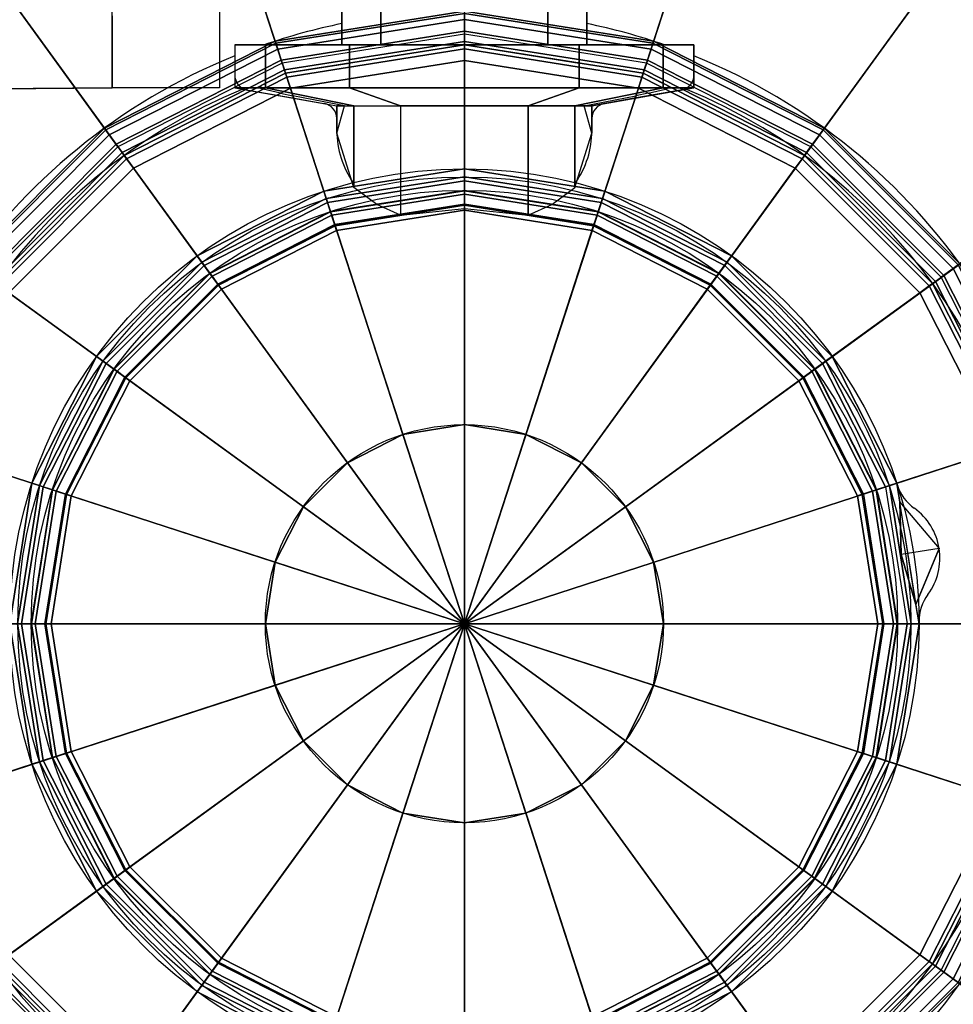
# Model space of a CAD drawing. Header units: millimetres. Extents: x -59761 to 112741, y -57975 to 46221.
# Tile 156 of 256: x 5537 to 5598, y 4657 to 4722. Entities that reach past the tile are written whole.
import ezdxf

# ---------------------------------------------------------------- set-up
doc = ezdxf.new("R2010")
doc.units = ezdxf.units.MM
for name, color, linetype in [('Equip2D', 250, 'Continuous'), ('Equip3D', 7, 'Continuous'), ('EquipAnnot', 5, 'Continuous')]:
    doc.layers.add(name, color=color, linetype=linetype)
doc.styles.add('GOST прямой', font='isocpeur.ttf', dxfattribs={"height": 2.5})

# ---------------------------------------------------------------- blocks, each defined once
blk = doc.blocks.new('Bestmax XL')
at = {"layer": 'Equip2D'}
for p, q in [((34.639, -15.656), (35, -57)), ((35, -64), (35, -57)), ((35, -57), (44.5, -57)), ((40.5, -64), (35, -64)), ((37.8, -65), (35.839, -65)), ((37.8, -65), (37.8, -95)), ((34.854, -65.826), (33.97, -70.844)), ((35, -66.544), (35, -93.456)), ((32.985, -71.67), (32.19, -71.67)), ((33.824, -71.67), (33.824, -88.33)), ((37.8, -72), (43.5, -72)), ((37.8, -88), (43.5, -88)), ((32.985, -88.33), (32.19, -88.33)), ((34.854, -94.174), (33.97, -89.156)), ((37.8, -95), (35.839, -95))]:
    blk.add_line(p, q, dxfattribs=at)
for radius in [72.5, 29.7, 29.173, 28.3, 13]:
    blk.add_circle((0, -80), radius, dxfattribs=at)
for centre, radius, start, end in [((0, -80), 40, 22.02431, 157.97569), ((0, -80), 37.8, 22.44378, 157.55622), ((35.839, -66), 1, 90, 170), ((0, -80), 40, 11.53696, 19.09105), ((32.985, -70.67), 1, 270, 350), ((32.19, -77.598), 5.928, 90, 124.91018), ((32.19, -82.402), 5.928, 235.08982, 270), ((0, -80), 40, 340.90895, 348.46304), ((32.985, -89.33), 1, 10, 90), ((0, -80), 37.8, 202.44378, 337.55622), ((35.839, -94), 1, 190, 270), ((0, -80), 40, 202.02431, 337.97569), ((9.975, -111.141), 3, 107.7614, 144.36137), ((0.136, -112.7), 3, 53.63863, 90.2386), ((4.286, -107.063), 4, 233.63863, 324.36137)]:
    blk.add_arc(centre, radius, start, end, dxfattribs=at)
blk.add_point((0, -80), dxfattribs=at)
at = {"layer": 'Equip3D', "color": 154, "invisible_edges": 10}
for points in [[(44.953, -5.044, 772.903), (44.5, -57, 772), (35, -57, 772), (34.639, -15.656, 772.725)], [(44.953, -5.044, 727.097), (44.5, -57, 728), (35, -57, 728), (34.639, -15.656, 727.275)]]:
    blk.add_3dface(points, dxfattribs=at)
at = {"layer": 'Equip3D', "color": 154}
for points in [[(34.639, -15.656, 727.275), (35, -57, 728), (35, -57, 772), (34.639, -15.656, 772.725)], [(39.7, -57, 772), (35, -57, 772), (35, -57, 728), (39.7, -57, 728)]]:
    blk.add_3dface(points, dxfattribs=at)
at = {"layer": 'Equip3D', "color": 5}
for points in [[(-9.178, -51.754, 766.5), (-9.02, -52.239, 795.724), (0, -50.81, 795.724), (0, -50.3, 766.5)], [(-8.343, -54.321, 766.5), (-9.178, -51.754, 766.5), (0, -50.3, 766.5), (0, -53, 766.5)], [(0, -50.3, 766.5), (0, -50.81, 795.724), (9.02, -52.239, 795.724), (9.178, -51.754, 766.5)], [(0, -53, 766.5), (0, -50.3, 766.5), (9.178, -51.754, 766.5), (8.343, -54.321, 766.5)], [(-9.02, -52.239, 795.724), (-8.94, -52.487, 796.38), (0, -51.071, 796.38), (0, -50.81, 795.724)], [(-8.94, -52.487, 796.38), (-8.745, -53.085, 796.7), (0, -51.7, 796.7), (0, -51.071, 796.38)], [(0, -50.81, 795.724), (0, -51.071, 796.38), (8.94, -52.487, 796.38), (9.02, -52.239, 795.724)], [(0, -51.071, 796.38), (0, -51.7, 796.7), (8.745, -53.085, 796.7), (8.94, -52.487, 796.38)], [(-17.457, -55.972, 766.5), (-17.157, -56.385, 795.724), (-9.02, -52.239, 795.724), (-9.178, -51.754, 766.5)], [(-15.87, -58.157, 766.5), (-17.457, -55.972, 766.5), (-9.178, -51.754, 766.5), (-8.343, -54.321, 766.5)], [(-8.745, -53.085, 796.7), (-8.745, -53.085, 797.492), (0, -51.7, 797.492), (0, -51.7, 796.7)], [(-8.745, -53.085, 797.492), (-8.666, -53.329, 798.161), (0, -51.957, 798.161), (0, -51.7, 797.492)], [(-8.666, -53.329, 798.161), (-8.468, -53.937, 798.486), (0, -52.595, 798.486), (0, -51.957, 798.161)], [(0, -51.7, 796.7), (0, -51.7, 797.492), (8.745, -53.085, 797.492), (8.745, -53.085, 796.7)], [(0, -51.7, 797.492), (0, -51.957, 798.161), (8.666, -53.329, 798.161), (8.745, -53.085, 797.492)], [(0, -51.957, 798.161), (0, -52.595, 798.486), (8.468, -53.937, 798.486), (8.666, -53.329, 798.161)], [(8.343, -54.321, 766.5), (9.178, -51.754, 766.5), (17.457, -55.972, 766.5), (15.87, -58.157, 766.5)], [(9.178, -51.754, 766.5), (9.02, -52.239, 795.724), (17.157, -56.385, 795.724), (17.457, -55.972, 766.5)], [(-17.157, -56.385, 795.724), (-17.004, -56.596, 796.38), (-8.94, -52.487, 796.38), (-9.02, -52.239, 795.724)], [(-17.004, -56.596, 796.38), (-16.634, -57.105, 796.7), (-8.745, -53.085, 796.7), (-8.94, -52.487, 796.38)], [(-8.468, -53.937, 798.486), (-4.017, -67.636, 800), (0, -67, 800), (0, -52.595, 798.486)], [(0, -52.595, 798.486), (0, -67, 800), (4.017, -67.636, 800), (8.468, -53.937, 798.486)], [(8.94, -52.487, 796.38), (8.745, -53.085, 796.7), (16.634, -57.105, 796.7), (17.004, -56.596, 796.38)], [(9.02, -52.239, 795.724), (8.94, -52.487, 796.38), (17.004, -56.596, 796.38), (17.157, -56.385, 795.724)], [(-16.634, -57.105, 796.7), (-16.634, -57.105, 797.492), (-8.745, -53.085, 797.492), (-8.745, -53.085, 796.7)], [(-16.634, -57.105, 797.492), (-16.483, -57.313, 798.161), (-8.666, -53.329, 798.161), (-8.745, -53.085, 797.492)], [(-16.483, -57.313, 798.161), (-16.108, -57.829, 798.486), (-8.468, -53.937, 798.486), (-8.666, -53.329, 798.161)], [(8.666, -53.329, 798.161), (8.468, -53.937, 798.486), (16.108, -57.829, 798.486), (16.483, -57.313, 798.161)], [(8.745, -53.085, 797.492), (8.666, -53.329, 798.161), (16.483, -57.313, 798.161), (16.634, -57.105, 797.492)], [(8.745, -53.085, 796.7), (8.745, -53.085, 797.492), (16.634, -57.105, 797.492), (16.634, -57.105, 796.7)], [(-16.108, -57.829, 798.486), (-7.641, -69.483, 800), (-4.017, -67.636, 800), (-8.468, -53.937, 798.486)], [(8.468, -53.937, 798.486), (4.017, -67.636, 800), (7.641, -69.483, 800), (16.108, -57.829, 798.486)], [(-21.843, -64.13, 766.5), (-24.028, -62.543, 766.5), (-17.457, -55.972, 766.5), (-15.87, -58.157, 766.5)], [(-24.028, -62.543, 766.5), (-23.615, -62.843, 795.724), (-17.157, -56.385, 795.724), (-17.457, -55.972, 766.5)], [(-23.615, -62.843, 795.724), (-23.404, -62.996, 796.38), (-17.004, -56.596, 796.38), (-17.157, -56.385, 795.724)], [(15.87, -58.157, 766.5), (17.457, -55.972, 766.5), (24.028, -62.543, 766.5), (21.843, -64.13, 766.5)], [(17.157, -56.385, 795.724), (17.004, -56.596, 796.38), (23.404, -62.996, 796.38), (23.615, -62.843, 795.724)], [(17.457, -55.972, 766.5), (17.157, -56.385, 795.724), (23.615, -62.843, 795.724), (24.028, -62.543, 766.5)], [(-23.404, -62.996, 796.38), (-22.895, -63.366, 796.7), (-16.634, -57.105, 796.7), (-17.004, -56.596, 796.38)], [(-22.895, -63.366, 796.7), (-22.895, -63.366, 797.492), (-16.634, -57.105, 797.492), (-16.634, -57.105, 796.7)], [(-22.895, -63.366, 797.492), (-22.687, -63.517, 798.161), (-16.483, -57.313, 798.161), (-16.634, -57.105, 797.492)], [(16.634, -57.105, 797.492), (16.483, -57.313, 798.161), (22.687, -63.517, 798.161), (22.895, -63.366, 797.492)], [(17.004, -56.596, 796.38), (16.634, -57.105, 796.7), (22.895, -63.366, 796.7), (23.404, -62.996, 796.38)], [(16.634, -57.105, 796.7), (16.634, -57.105, 797.492), (22.895, -63.366, 797.492), (22.895, -63.366, 796.7)], [(-22.687, -63.517, 798.161), (-22.171, -63.892, 798.486), (-16.108, -57.829, 798.486), (-16.483, -57.313, 798.161)], [(-22.171, -63.892, 798.486), (-10.517, -72.359, 800), (-7.641, -69.483, 800), (-16.108, -57.829, 798.486)], [(16.108, -57.829, 798.486), (7.641, -69.483, 800), (10.517, -72.359, 800), (22.171, -63.892, 798.486)], [(16.483, -57.313, 798.161), (16.108, -57.829, 798.486), (22.171, -63.892, 798.486), (22.687, -63.517, 798.161)], [(-28.246, -70.822, 766.5), (-27.761, -70.98, 795.724), (-23.615, -62.843, 795.724), (-24.028, -62.543, 766.5)], [(-25.679, -71.657, 766.5), (-28.246, -70.822, 766.5), (-24.028, -62.543, 766.5), (-21.843, -64.13, 766.5)], [(-27.761, -70.98, 795.724), (-27.513, -71.06, 796.38), (-23.404, -62.996, 796.38), (-23.615, -62.843, 795.724)], [(-27.513, -71.06, 796.38), (-26.915, -71.255, 796.7), (-22.895, -63.366, 796.7), (-23.404, -62.996, 796.38)], [(21.843, -64.13, 766.5), (24.028, -62.543, 766.5), (28.246, -70.822, 766.5), (25.679, -71.657, 766.5)], [(23.404, -62.996, 796.38), (22.895, -63.366, 796.7), (26.915, -71.255, 796.7), (27.513, -71.06, 796.38)], [(23.615, -62.843, 795.724), (23.404, -62.996, 796.38), (27.513, -71.06, 796.38), (27.761, -70.98, 795.724)], [(24.028, -62.543, 766.5), (23.615, -62.843, 795.724), (27.761, -70.98, 795.724), (28.246, -70.822, 766.5)], [(-26.915, -71.255, 796.7), (-26.915, -71.255, 797.492), (-22.895, -63.366, 797.492), (-22.895, -63.366, 796.7)], [(-26.915, -71.255, 797.492), (-26.671, -71.334, 798.161), (-22.687, -63.517, 798.161), (-22.895, -63.366, 797.492)], [(-26.671, -71.334, 798.161), (-26.063, -71.532, 798.486), (-22.171, -63.892, 798.486), (-22.687, -63.517, 798.161)], [(22.687, -63.517, 798.161), (22.171, -63.892, 798.486), (26.063, -71.532, 798.486), (26.671, -71.334, 798.161)], [(22.895, -63.366, 797.492), (22.687, -63.517, 798.161), (26.671, -71.334, 798.161), (26.915, -71.255, 797.492)], [(22.895, -63.366, 796.7), (22.895, -63.366, 797.492), (26.915, -71.255, 797.492), (26.915, -71.255, 796.7)], [(-26.063, -71.532, 798.486), (-12.364, -75.983, 800), (-10.517, -72.359, 800), (-22.171, -63.892, 798.486)], [(22.171, -63.892, 798.486), (10.517, -72.359, 800), (12.364, -75.983, 800), (26.063, -71.532, 798.486)], [(33.824, -72.786, 754.165), (35, -67.01, 757.5), (35, -65, 750), (33.824, -71.67, 750)], [(35, -67.01, 757.5), (37.8, -67.01, 757.5), (37.8, -65, 750), (35, -65, 750)], [(37.8, -67.01, 742.5), (37.8, -72, 743.11), (37.8, -72, 750), (37.8, -65, 750)], [(37.8, -72, 750), (37.8, -65, 750), (37.8, -67.01, 757.5), (37.8, -72, 756.89)], [(-4.017, -67.636, 800), (0, -80, 800), (0, -80, 800), (0, -67, 800)], [(0, -67, 800), (0, -80, 800), (0, -80, 800), (4.017, -67.636, 800)], [(33.824, -75.835, 757.214), (35, -72.5, 762.99), (35, -67.01, 757.5), (33.824, -72.786, 754.165)], [(35, -72.5, 762.99), (37.8, -72.5, 762.99), (37.8, -67.01, 757.5), (35, -67.01, 757.5)], [(37.8, -74.55, 740.56), (37.8, -72.5, 737.01), (37.8, -67.01, 742.5), (37.8, -72, 743.11)], [(37.8, -67.01, 757.5), (37.8, -72, 756.89), (37.8, -74.55, 759.44), (37.8, -72.5, 762.99)], [(-7.641, -69.483, 800), (0, -80, 800), (0, -80, 800), (-4.017, -67.636, 800)], [(4.017, -67.636, 800), (0, -80, 800), (0, -80, 800), (7.641, -69.483, 800)], [(-10.517, -72.359, 800), (0, -80, 800), (0, -80, 800), (-7.641, -69.483, 800)], [(7.641, -69.483, 800), (0, -80, 800), (0, -80, 800), (10.517, -72.359, 800)], [(25.679, -71.657, 766.5), (28.246, -70.822, 766.5), (29.7, -80, 766.5), (27, -80, 766.5)], [(26.671, -71.334, 798.161), (26.063, -71.532, 798.486), (27.405, -80, 798.486), (28.043, -80, 798.161)], [(26.915, -71.255, 797.492), (26.671, -71.334, 798.161), (28.043, -80, 798.161), (28.3, -80, 797.492)], [(27.513, -71.06, 796.38), (26.915, -71.255, 796.7), (28.3, -80, 796.7), (28.929, -80, 796.38)], [(26.915, -71.255, 796.7), (26.915, -71.255, 797.492), (28.3, -80, 797.492), (28.3, -80, 796.7)], [(27.761, -70.98, 795.724), (27.513, -71.06, 796.38), (28.929, -80, 796.38), (29.19, -80, 795.724)], [(28.246, -70.822, 766.5), (27.761, -70.98, 795.724), (29.19, -80, 795.724), (29.7, -80, 766.5)], [(-27.405, -80, 798.486), (-13, -80, 800), (-12.364, -75.983, 800), (-26.063, -71.532, 798.486)], [(26.063, -71.532, 798.486), (12.364, -75.983, 800), (13, -80, 800), (27.405, -80, 798.486)], [(32.038, -71.67, 750), (33.824, -71.67, 750), (33.824, -72.786, 754.165), (28.478, -72.786, 754.165)], [(33.824, -71.67, 750), (32.038, -71.67, 750), (33.824, -72.179, 748.1)], [(-12.364, -75.983, 800), (0, -80, 800), (0, -80, 800), (-10.517, -72.359, 800)], [(10.517, -72.359, 800), (0, -80, 800), (0, -80, 800), (12.364, -75.983, 800)], [(33.824, -80, 758.33), (35, -80, 765), (35, -72.5, 762.99), (33.824, -75.835, 757.214)], [(35, -80, 765), (37.8, -80, 765), (37.8, -72.5, 762.99), (35, -72.5, 762.99)], [(36.612, -72.5, 737.01), (37.8, -72.5, 737.01), (37.8, -80, 735)], [(37.8, -80, 735), (37.8, -80, 739.1), (37.8, -74.55, 740.56), (37.8, -72.5, 737.01)], [(37.8, -74.55, 759.44), (37.8, -72.5, 762.99), (37.8, -80, 765), (37.8, -80, 760.9)], [(27.124, -80, 758.33), (33.824, -80, 758.33), (33.824, -75.835, 757.214), (26.671, -75.835, 757.212)], [(-13, -80, 800), (0, -80, 800), (0, -80, 800), (-12.364, -75.983, 800)], [(12.364, -75.983, 800), (0, -80, 800), (0, -80, 800), (13, -80, 800)], [(-26.063, -88.468, 798.486), (-12.364, -84.017, 800), (-13, -80, 800), (-27.405, -80, 798.486)], [(-12.364, -84.017, 800), (0, -80, 800), (0, -80, 800), (-13, -80, 800)], [(-10.517, -87.641, 800), (0, -80, 800), (0, -80, 800), (-12.364, -84.017, 800)], [(-7.641, -90.517, 800), (0, -80, 800), (0, -80, 800), (-10.517, -87.641, 800)], [(-4.017, -92.364, 800), (0, -80, 800), (0, -80, 800), (-7.641, -90.517, 800)], [(0, -93, 800), (0, -80, 800), (0, -80, 800), (-4.017, -92.364, 800)], [(0, -80, 800), (4.017, -92.364, 800), (0, -93, 800)], [(10.517, -87.641, 800), (0, -80, 800), (0, -80, 800), (7.641, -90.517, 800)], [(7.641, -90.517, 800), (0, -80, 800), (0, -80, 800), (4.017, -92.364, 800)], [(13, -80, 800), (0, -80, 800), (0, -80, 800), (12.364, -84.017, 800)], [(12.364, -84.017, 800), (0, -80, 800), (0, -80, 800), (10.517, -87.641, 800)], [(27.405, -80, 798.486), (13, -80, 800), (12.364, -84.017, 800), (26.063, -88.468, 798.486)], [(27, -80, 766.5), (29.7, -80, 766.5), (28.246, -89.178, 766.5), (25.679, -88.343, 766.5)], [(28.043, -80, 798.161), (27.405, -80, 798.486), (26.063, -88.468, 798.486), (26.671, -88.666, 798.161)], [(26.671, -84.165, 757.212), (33.824, -84.165, 757.214), (33.824, -80, 758.33), (27.124, -80, 758.33)], [(28.3, -80, 797.492), (28.043, -80, 798.161), (26.671, -88.666, 798.161), (26.915, -88.745, 797.492)], [(28.929, -80, 796.38), (28.3, -80, 796.7), (26.915, -88.745, 796.7), (27.513, -88.94, 796.38)], [(28.3, -80, 796.7), (28.3, -80, 797.492), (26.915, -88.745, 797.492), (26.915, -88.745, 796.7)], [(29.19, -80, 795.724), (28.929, -80, 796.38), (27.513, -88.94, 796.38), (27.761, -89.02, 795.724)], [(29.7, -80, 766.5), (29.19, -80, 795.724), (27.761, -89.02, 795.724), (28.246, -89.178, 766.5)], [(33.824, -84.165, 757.214), (35, -87.5, 762.99), (35, -80, 765), (33.824, -80, 758.33)], [(35, -87.5, 762.99), (37.8, -87.5, 762.99), (37.8, -80, 765), (35, -80, 765)], [(36.612, -87.5, 737.01), (37.8, -87.5, 737.01), (37.8, -80, 735)], [(37.8, -85.45, 740.56), (37.8, -87.5, 737.01), (37.8, -80, 735), (37.8, -80, 739.1)], [(37.8, -80, 765), (37.8, -80, 760.9), (37.8, -85.45, 759.44), (37.8, -87.5, 762.99)], [(-22.171, -96.108, 798.486), (-10.517, -87.641, 800), (-12.364, -84.017, 800), (-26.063, -88.468, 798.486)], [(26.063, -88.468, 798.486), (12.364, -84.017, 800), (10.517, -87.641, 800), (22.171, -96.108, 798.486)], [(33.824, -87.214, 754.165), (35, -92.99, 757.5), (35, -87.5, 762.99), (33.824, -84.165, 757.214)], [(37.8, -92.99, 742.5), (37.8, -88, 743.11), (37.8, -85.45, 740.56), (37.8, -87.5, 737.01)], [(37.8, -85.45, 759.44), (37.8, -87.5, 762.99), (37.8, -92.99, 757.5), (37.8, -88, 756.89)], [(32.038, -88.33, 750), (33.824, -88.33, 750), (33.824, -87.214, 754.165), (28.478, -87.214, 754.165)], [(33.824, -88.33, 750), (35, -95, 750), (35, -92.99, 757.5), (33.824, -87.214, 754.165)], [(-16.108, -102.171, 798.486), (-7.641, -90.517, 800), (-10.517, -87.641, 800), (-22.171, -96.108, 798.486)], [(22.171, -96.108, 798.486), (10.517, -87.641, 800), (7.641, -90.517, 800), (16.108, -102.171, 798.486)], [(33.824, -88.33, 750), (32.038, -88.33, 750), (33.824, -87.821, 748.1)], [(35, -92.99, 757.5), (37.8, -92.99, 757.5), (37.8, -87.5, 762.99), (35, -87.5, 762.99)], [(37.8, -88, 750), (37.8, -95, 750), (37.8, -92.99, 742.5), (37.8, -88, 743.11)], [(37.8, -92.99, 757.5), (37.8, -88, 756.89), (37.8, -88, 750), (37.8, -95, 750)], [(-21.843, -95.87, 766.5), (-24.028, -97.457, 766.5), (-28.246, -89.178, 766.5), (-25.679, -88.343, 766.5)], [(-22.895, -96.634, 797.492), (-22.687, -96.483, 798.161), (-26.671, -88.666, 798.161), (-26.915, -88.745, 797.492)], [(-22.687, -96.483, 798.161), (-22.171, -96.108, 798.486), (-26.063, -88.468, 798.486), (-26.671, -88.666, 798.161)], [(25.679, -88.343, 766.5), (28.246, -89.178, 766.5), (24.028, -97.457, 766.5), (21.843, -95.87, 766.5)], [(26.671, -88.666, 798.161), (26.063, -88.468, 798.486), (22.171, -96.108, 798.486), (22.687, -96.483, 798.161)], [(26.915, -88.745, 797.492), (26.671, -88.666, 798.161), (22.687, -96.483, 798.161), (22.895, -96.634, 797.492)], [(-24.028, -97.457, 766.5), (-23.615, -97.157, 795.724), (-27.761, -89.02, 795.724), (-28.246, -89.178, 766.5)], [(-23.615, -97.157, 795.724), (-23.404, -97.004, 796.38), (-27.513, -88.94, 796.38), (-27.761, -89.02, 795.724)], [(-23.404, -97.004, 796.38), (-22.895, -96.634, 796.7), (-26.915, -88.745, 796.7), (-27.513, -88.94, 796.38)], [(-22.895, -96.634, 796.7), (-22.895, -96.634, 797.492), (-26.915, -88.745, 797.492), (-26.915, -88.745, 796.7)], [(26.915, -88.745, 796.7), (26.915, -88.745, 797.492), (22.895, -96.634, 797.492), (22.895, -96.634, 796.7)], [(27.513, -88.94, 796.38), (26.915, -88.745, 796.7), (22.895, -96.634, 796.7), (23.404, -97.004, 796.38)], [(27.761, -89.02, 795.724), (27.513, -88.94, 796.38), (23.404, -97.004, 796.38), (23.615, -97.157, 795.724)], [(28.246, -89.178, 766.5), (27.761, -89.02, 795.724), (23.615, -97.157, 795.724), (24.028, -97.457, 766.5)], [(-8.468, -106.063, 798.486), (-4.017, -92.364, 800), (-7.641, -90.517, 800), (-16.108, -102.171, 798.486)], [(16.108, -102.171, 798.486), (7.641, -90.517, 800), (4.017, -92.364, 800), (8.468, -106.063, 798.486)], [(0, -107.405, 798.486), (0, -93, 800), (-4.017, -92.364, 800), (-8.468, -106.063, 798.486)], [(0, -93, 800), (4.017, -92.364, 800), (8.468, -106.063, 798.486), (0, -107.405, 798.486)], [(35, -95, 750), (37.8, -95, 750), (37.8, -92.99, 757.5), (35, -92.99, 757.5)], [(-15.87, -101.843, 766.5), (-17.457, -104.028, 766.5), (-24.028, -97.457, 766.5), (-21.843, -95.87, 766.5)], [(-16.483, -102.687, 798.161), (-16.108, -102.171, 798.486), (-22.171, -96.108, 798.486), (-22.687, -96.483, 798.161)], [(21.843, -95.87, 766.5), (24.028, -97.457, 766.5), (17.457, -104.028, 766.5), (15.87, -101.843, 766.5)], [(22.687, -96.483, 798.161), (22.171, -96.108, 798.486), (16.108, -102.171, 798.486), (16.483, -102.687, 798.161)], [(-17.157, -103.615, 795.724), (-17.004, -103.404, 796.38), (-23.404, -97.004, 796.38), (-23.615, -97.157, 795.724)], [(-17.004, -103.404, 796.38), (-16.634, -102.895, 796.7), (-22.895, -96.634, 796.7), (-23.404, -97.004, 796.38)], [(-16.634, -102.895, 797.492), (-16.483, -102.687, 798.161), (-22.687, -96.483, 798.161), (-22.895, -96.634, 797.492)], [(-16.634, -102.895, 796.7), (-16.634, -102.895, 797.492), (-22.895, -96.634, 797.492), (-22.895, -96.634, 796.7)], [(22.895, -96.634, 797.492), (22.687, -96.483, 798.161), (16.483, -102.687, 798.161), (16.634, -102.895, 797.492)], [(23.404, -97.004, 796.38), (22.895, -96.634, 796.7), (16.634, -102.895, 796.7), (17.004, -103.404, 796.38)], [(22.895, -96.634, 796.7), (22.895, -96.634, 797.492), (16.634, -102.895, 797.492), (16.634, -102.895, 796.7)], [(23.615, -97.157, 795.724), (23.404, -97.004, 796.38), (17.004, -103.404, 796.38), (17.157, -103.615, 795.724)], [(-17.457, -104.028, 766.5), (-17.157, -103.615, 795.724), (-23.615, -97.157, 795.724), (-24.028, -97.457, 766.5)], [(24.028, -97.457, 766.5), (23.615, -97.157, 795.724), (17.157, -103.615, 795.724), (17.457, -104.028, 766.5)], [(-8.343, -105.679, 766.5), (-9.178, -108.246, 766.5), (-17.457, -104.028, 766.5), (-15.87, -101.843, 766.5)], [(-8.666, -106.671, 798.161), (-8.468, -106.063, 798.486), (-16.108, -102.171, 798.486), (-16.483, -102.687, 798.161)], [(15.87, -101.843, 766.5), (17.457, -104.028, 766.5), (9.178, -108.246, 766.5), (8.343, -105.679, 766.5)], [(16.483, -102.687, 798.161), (16.108, -102.171, 798.486), (8.468, -106.063, 798.486), (8.666, -106.671, 798.161)], [(-8.745, -106.915, 797.492), (-8.666, -106.671, 798.161), (-16.483, -102.687, 798.161), (-16.634, -102.895, 797.492)], [(16.634, -102.895, 797.492), (16.483, -102.687, 798.161), (8.666, -106.671, 798.161), (8.745, -106.915, 797.492)], [(-9.02, -107.761, 795.724), (-8.94, -107.513, 796.38), (-17.004, -103.404, 796.38), (-17.157, -103.615, 795.724)], [(-8.94, -107.513, 796.38), (-8.745, -106.915, 796.7), (-16.634, -102.895, 796.7), (-17.004, -103.404, 796.38)], [(-8.745, -106.915, 796.7), (-8.745, -106.915, 797.492), (-16.634, -102.895, 797.492), (-16.634, -102.895, 796.7)], [(16.634, -102.895, 796.7), (16.634, -102.895, 797.492), (8.745, -106.915, 797.492), (8.745, -106.915, 796.7)], [(17.004, -103.404, 796.38), (16.634, -102.895, 796.7), (8.745, -106.915, 796.7), (8.94, -107.513, 796.38)], [(17.157, -103.615, 795.724), (17.004, -103.404, 796.38), (8.94, -107.513, 796.38), (9.02, -107.761, 795.724)], [(-9.178, -108.246, 766.5), (-9.02, -107.761, 795.724), (-17.157, -103.615, 795.724), (-17.457, -104.028, 766.5)], [(17.457, -104.028, 766.5), (17.157, -103.615, 795.724), (9.02, -107.761, 795.724), (9.178, -108.246, 766.5)], [(0, -107, 766.5), (0, -109.7, 766.5), (-9.178, -108.246, 766.5), (-8.343, -105.679, 766.5)], [(0, -108.043, 798.161), (0, -107.405, 798.486), (-8.468, -106.063, 798.486), (-8.666, -106.671, 798.161)], [(0, -109.7, 766.5), (9.178, -108.246, 766.5), (8.343, -105.679, 766.5), (0, -107, 766.5)], [(0, -107.405, 798.486), (0, -108.043, 798.161), (8.666, -106.671, 798.161), (8.468, -106.063, 798.486)], [(0, -108.3, 797.492), (0, -108.043, 798.161), (-8.666, -106.671, 798.161), (-8.745, -106.915, 797.492)], [(0, -108.043, 798.161), (0, -108.3, 797.492), (8.745, -106.915, 797.492), (8.666, -106.671, 798.161)], [(0, -108.929, 796.38), (0, -108.3, 796.7), (-8.745, -106.915, 796.7), (-8.94, -107.513, 796.38)], [(0, -108.3, 796.7), (0, -108.3, 797.492), (-8.745, -106.915, 797.492), (-8.745, -106.915, 796.7)], [(0, -108.3, 797.492), (0, -108.3, 796.7), (8.745, -106.915, 796.7), (8.745, -106.915, 797.492)], [(8.745, -106.915, 796.7), (8.94, -107.513, 796.38), (0, -108.929, 796.38), (0, -108.3, 796.7)], [(0, -109.7, 766.5), (0, -109.19, 795.724), (-9.02, -107.761, 795.724), (-9.178, -108.246, 766.5)], [(0, -109.19, 795.724), (0, -108.929, 796.38), (-8.94, -107.513, 796.38), (-9.02, -107.761, 795.724)], [(0, -108.929, 796.38), (0, -109.19, 795.724), (9.02, -107.761, 795.724), (8.94, -107.513, 796.38)], [(4.912, -111.013, 764.4), (1.249, -109.502, 766.5), (7.929, -108.444, 766.5)], [(4.519, -108.529, 792.6), (1.249, -109.502, 766.5), (4.912, -111.013, 764.4)], [(4.519, -108.529, 792.6), (7.929, -108.444, 766.5), (4.912, -111.013, 764.4)]]:
    blk.add_3dface(points, dxfattribs=at)
for points, invisible_edges in [([(35, -65, 750), (34.335, -68.77, 750), (34.483, -68.796, 746.767), (35, -66.146, 745.724)], 6), ([(35, -66.624, 743.939), (37.8, -66.624, 743.939), (37.8, -65, 750), (35, -65, 750)], 1), ([(34.931, -66.499, 745.863), (35, -66.146, 745.724), (35, -66.624, 743.939), (34.911, -66.856, 744.948)], 9), ([(34.657, -67.907, 746.418), (34.652, -67.996, 746.189), (34.911, -66.856, 744.948), (34.931, -66.499, 745.863)], 13), ([(35.144, -66.624, 743.939), (35.144, -66.737, 743.517), (35, -66.624, 743.939)], 9), ([(37.8, -66.624, 743.939), (35.144, -66.624, 743.939), (35.144, -66.737, 743.517), (37.8, -66.737, 743.517)], 7), ([(37.8, -66.737, 743.517), (35.144, -66.737, 743.517), (35.283, -67.01, 742.5), (37.8, -67.01, 742.5)], 1), ([(35.283, -67.01, 742.5), (37.8, -67.01, 742.5), (37.8, -68.319, 741.19), (35.95, -68.319, 741.19)], 4), ([(34.652, -67.996, 746.189), (34.483, -68.796, 746.767), (34.657, -67.907, 746.418)], 14), ([(34.335, -68.77, 750), (33.824, -71.67, 750), (33.824, -72.179, 748.1), (34.483, -68.796, 746.767)], 8), ([(36.612, -72.5, 737.01), (37.8, -72.5, 737.01), (37.8, -68.319, 741.19), (35.95, -68.319, 741.19)], 4), ([(28.478, -72.786, 754.165), (33.824, -72.786, 754.165), (33.824, -74.283, 755.661), (27.373, -74.283, 755.661)], 4), ([(27.373, -74.283, 755.661), (33.824, -74.283, 755.661), (33.824, -75.835, 757.214), (26.671, -75.835, 757.212)], 1), ([(27.373, -85.717, 755.661), (33.824, -85.717, 755.661), (33.824, -84.165, 757.214), (26.671, -84.165, 757.212)], 1), ([(28.478, -87.214, 754.165), (33.824, -87.214, 754.165), (33.824, -85.717, 755.661), (27.373, -85.717, 755.661)], 4), ([(34.335, -91.23, 750), (33.824, -88.33, 750), (33.824, -87.821, 748.1), (34.483, -91.204, 746.767)], 8), ([(34.335, -91.23, 750), (33.824, -88.33, 750), (33.824, -87.821, 748.1), (34.483, -91.204, 746.767)], 8), ([(36.612, -87.5, 737.01), (37.8, -87.5, 737.01), (37.8, -91.681, 741.19), (35.95, -91.681, 741.19)], 4), ([(35, -95, 750), (34.335, -91.23, 750), (34.483, -91.204, 746.767), (35, -93.854, 745.724)], 6), ([(35, -95, 750), (34.335, -91.23, 750), (34.483, -91.204, 746.767), (35, -93.854, 745.724)], 6), ([(34.652, -92.004, 746.189), (34.483, -91.204, 746.767), (34.657, -92.093, 746.418)], 14), ([(35.283, -92.99, 742.5), (37.8, -92.99, 742.5), (37.8, -91.681, 741.19), (35.95, -91.681, 741.19)], 4), ([(34.657, -92.093, 746.418), (34.652, -92.004, 746.189), (34.911, -93.144, 744.948), (34.931, -93.501, 745.863)], 13), ([(34.931, -93.501, 745.863), (35, -93.854, 745.724), (35, -93.376, 743.939), (34.911, -93.144, 744.948)], 9), ([(37.8, -93.263, 743.517), (35.144, -93.263, 743.517), (35.283, -92.99, 742.5), (37.8, -92.99, 742.5)], 5), ([(35.144, -93.376, 743.939), (35.144, -93.263, 743.517), (35, -93.376, 743.939)], 9), ([(35, -93.376, 743.939), (37.8, -93.376, 743.939), (37.8, -95, 750), (35, -95, 750)], 1), ([(37.8, -93.376, 743.939), (35.144, -93.376, 743.939), (35.144, -93.263, 743.517), (37.8, -93.263, 743.517)], 7), ([(0, -109.244, 792.6), (9.037, -107.813, 792.6), (9.02, -107.761, 795.724), (0, -109.19, 795.724)], 1), ([(4.519, -108.529, 792.6), (9.037, -107.813, 792.6), (9.178, -108.246, 766.5), (7.929, -108.444, 766.5)], 1), ([(4.519, -108.529, 792.6), (0, -109.244, 792.6), (0, -109.7, 766.5), (1.249, -109.502, 766.5)], 1)]:
    blk.add_3dface(points, dxfattribs=dict(at, invisible_edges=invisible_edges))
at = {"layer": 'EquipAnnot', "style": 'GOST прямой', "flags": 1}
for tag, p, height in [('НАИМЕНОВАНИЕ', (-139.236, -195.288), 250), ('ОПИСАНИЕ', (-139.236, -432.788), 125), ('РАЗМЕРЫ', (-139.236, -670.288), 125), ('ВЕС', (-139.236, -907.788), 125)]:
    blk.add_attdef(tag, p, '', height=height, dxfattribs=at)
at = {"layer": 'EquipAnnot', "style": 'GOST прямой'}
blk.add_attdef('НОМЕР', (-54.99, -341.87), '', height=125, dxfattribs=at)
at = {"layer": 'Equip3D', "color": 7}
mesh = blk.add_polymesh((20, 11), dxfattribs=dict(at, m_close=True))
for k, corner in enumerate([(-38.5, -80, 705), (-59.569, -80, 683.931), (-62.689, -80, 679.89), (-64.684, -80, 675.19), (-65.424, -80, 670.138), (-71, -80, 350.673), (-72.5, -80, 340), (-72.5, -80, 334.6), (-71, -80, 323.927), (-71, -80, 300), (0, -80, 300), (-36.616, -68.103, 705), (-56.653, -61.592, 683.931), (-59.621, -60.628, 679.89), (-61.518, -60.012, 675.19), (-62.222, -59.783, 670.138), (-67.525, -58.06, 350.673), (-68.952, -57.596, 340), (-68.952, -57.596, 334.6), (-67.525, -58.06, 323.927), (-67.525, -58.06, 300), (0, -80, 300), (-31.147, -57.37, 705), (-48.192, -44.986, 683.931), (-50.716, -43.152, 679.89), (-52.33, -41.98, 675.19), (-52.929, -41.545, 670.138), (-57.44, -38.267, 350.673), (-58.654, -37.386, 340), (-58.654, -37.386, 334.6), (-57.44, -38.267, 323.927), (-57.44, -38.267, 300), (0, -80, 300), (-22.63, -48.853, 705), (-35.014, -31.808, 683.931), (-36.848, -29.284, 679.89), (-38.02, -27.67, 675.19), (-38.455, -27.071, 670.138), (-41.733, -22.56, 350.673), (-42.614, -21.346, 340), (-42.614, -21.346, 334.6), (-41.733, -22.56, 323.927), (-41.733, -22.56, 300), (0, -80, 300), (-11.897, -43.384, 705), (-18.408, -23.347, 683.931), (-19.372, -20.379, 679.89), (-19.988, -18.482, 675.19), (-20.217, -17.778, 670.138), (-21.94, -12.475, 350.673), (-22.404, -11.048, 340), (-22.404, -11.048, 334.6), (-21.94, -12.475, 323.927), (-21.94, -12.475, 300), (0, -80, 300), (0, -41.5, 705), (0, -20.431, 683.931), (0, -17.311, 679.89), (0, -15.316, 675.19), (0, -14.576, 670.138), (0, -9, 350.673), (0, -7.5, 340), (0, -7.5, 334.6), (0, -9, 323.927), (0, -9, 300), (0, -80, 300), (11.897, -43.384, 705), (18.408, -23.347, 683.931), (19.372, -20.379, 679.89), (19.988, -18.482, 675.19), (20.217, -17.778, 670.138), (21.94, -12.475, 350.673), (22.404, -11.048, 340), (22.404, -11.048, 334.6), (21.94, -12.475, 323.927), (21.94, -12.475, 300), (0, -80, 300), (22.63, -48.853, 705), (35.014, -31.808, 683.931), (36.848, -29.284, 679.89), (38.02, -27.67, 675.19), (38.455, -27.071, 670.138), (41.733, -22.56, 350.673), (42.614, -21.346, 340), (42.614, -21.346, 334.6), (41.733, -22.56, 323.927), (41.733, -22.56, 300), (0, -80, 300), (31.147, -57.37, 705), (48.192, -44.986, 683.931), (50.716, -43.152, 679.89), (52.33, -41.98, 675.19), (52.929, -41.545, 670.138), (57.44, -38.267, 350.673), (58.654, -37.386, 340), (58.654, -37.386, 334.6), (57.44, -38.267, 323.927), (57.44, -38.267, 300), (0, -80, 300), (36.616, -68.103, 705), (56.653, -61.592, 683.931), (59.621, -60.628, 679.89), (61.518, -60.012, 675.19), (62.222, -59.783, 670.138), (67.525, -58.06, 350.673), (68.952, -57.596, 340), (68.952, -57.596, 334.6), (67.525, -58.06, 323.927), (67.525, -58.06, 300), (0, -80, 300), (38.5, -80, 705), (59.569, -80, 683.931), (62.689, -80, 679.89), (64.684, -80, 675.19), (65.424, -80, 670.138), (71, -80, 350.673), (72.5, -80, 340), (72.5, -80, 334.6), (71, -80, 323.927), (71, -80, 300), (0, -80, 300), (36.616, -91.897, 705), (56.653, -98.408, 683.931), (59.621, -99.372, 679.89), (61.518, -99.988, 675.19), (62.222, -100.217, 670.138), (67.525, -101.94, 350.673), (68.952, -102.404, 340), (68.952, -102.404, 334.6), (67.525, -101.94, 323.927), (67.525, -101.94, 300), (0, -80, 300), (31.147, -102.63, 705), (48.192, -115.014, 683.931), (50.716, -116.848, 679.89), (52.33, -118.02, 675.19), (52.929, -118.455, 670.138), (57.44, -121.733, 350.673), (58.654, -122.614, 340), (58.654, -122.614, 334.6), (57.44, -121.733, 323.927), (57.44, -121.733, 300), (0, -80, 300), (22.63, -111.147, 705), (35.014, -128.192, 683.931), (36.848, -130.716, 679.89), (38.02, -132.33, 675.19), (38.455, -132.929, 670.138), (41.733, -137.44, 350.673), (42.614, -138.654, 340), (42.614, -138.654, 334.6), (41.733, -137.44, 323.927), (41.733, -137.44, 300), (0, -80, 300), (11.897, -116.616, 705), (18.408, -136.653, 683.931), (19.372, -139.621, 679.89), (19.988, -141.518, 675.19), (20.217, -142.222, 670.138), (21.94, -147.525, 350.673), (22.404, -148.952, 340), (22.404, -148.952, 334.6), (21.94, -147.525, 323.927), (21.94, -147.525, 300), (0, -80, 300), (0, -118.5, 705), (0, -139.569, 683.931), (0, -142.689, 679.89), (0, -144.684, 675.19), (0, -145.424, 670.138), (0, -151, 350.673), (0, -152.5, 340), (0, -152.5, 334.6), (0, -151, 323.927), (0, -151, 300), (0, -80, 300), (-11.897, -116.616, 705), (-18.408, -136.653, 683.931), (-19.372, -139.621, 679.89), (-19.988, -141.518, 675.19), (-20.217, -142.222, 670.138), (-21.94, -147.525, 350.673), (-22.404, -148.952, 340), (-22.404, -148.952, 334.6), (-21.94, -147.525, 323.927), (-21.94, -147.525, 300), (0, -80, 300), (-22.63, -111.147, 705), (-35.014, -128.192, 683.931), (-36.848, -130.716, 679.89), (-38.02, -132.33, 675.19), (-38.455, -132.929, 670.138), (-41.733, -137.44, 350.673), (-42.614, -138.654, 340), (-42.614, -138.654, 334.6), (-41.733, -137.44, 323.927), (-41.733, -137.44, 300), (0, -80, 300), (-31.147, -102.63, 705), (-48.192, -115.014, 683.931), (-50.716, -116.848, 679.89), (-52.33, -118.02, 675.19), (-52.929, -118.455, 670.138), (-57.44, -121.733, 350.673), (-58.654, -122.614, 340), (-58.654, -122.614, 334.6), (-57.44, -121.733, 323.927), (-57.44, -121.733, 300), (0, -80, 300), (-36.616, -91.897, 705), (-56.653, -98.408, 683.931), (-59.621, -99.372, 679.89), (-61.518, -99.988, 675.19), (-62.222, -100.217, 670.138), (-67.525, -101.94, 350.673), (-68.952, -102.404, 340), (-68.952, -102.404, 334.6), (-67.525, -101.94, 323.927), (-67.525, -101.94, 300), (0, -80, 300)]):
    mesh.set_mesh_vertex(divmod(k, 11), corner)
at = {"layer": 'Equip3D', "color": 5}
mesh = blk.add_polymesh((20, 14), dxfattribs=dict(at, m_close=True))
for k, corner in enumerate([(-27, -80, 766.5), (-27, -80, 759), (-27.331, -80, 757.212), (-28.278, -80, 755.661), (-36.777, -80, 746.189), (-37.536, -80, 744.948), (-37.8, -80, 743.517), (-37.8, -80, 728.664), (-38.031, -80, 727.161), (-38.704, -80, 725.796), (-39.457, -80, 724.721), (-39.861, -80, 723.902), (-40, -80, 723), (-40, -80, 705), (-25.679, -88.343, 766.5), (-25.679, -88.343, 759), (-25.993, -88.446, 757.212), (-26.894, -88.739, 755.661), (-34.977, -91.365, 746.189), (-35.698, -91.599, 744.948), (-35.95, -91.681, 743.517), (-35.95, -91.681, 728.664), (-36.17, -91.752, 727.161), (-36.81, -91.96, 725.796), (-37.526, -92.193, 724.721), (-37.91, -92.318, 723.902), (-38.042, -92.361, 723), (-38.042, -92.361, 705), (-21.843, -95.87, 766.5), (-21.843, -95.87, 759), (-22.111, -96.064, 757.212), (-22.878, -96.622, 755.661), (-29.753, -101.617, 746.189), (-30.367, -102.063, 744.948), (-30.581, -102.218, 743.517), (-30.581, -102.218, 728.664), (-30.768, -102.354, 727.161), (-31.312, -102.75, 725.796), (-31.922, -103.193, 724.721), (-32.248, -103.43, 723.902), (-32.361, -103.511, 723), (-32.361, -103.511, 705), (-15.87, -101.843, 766.5), (-15.87, -101.843, 759), (-16.064, -102.111, 757.212), (-16.622, -102.878, 755.661), (-21.617, -109.753, 746.189), (-22.063, -110.367, 744.948), (-22.218, -110.581, 743.517), (-22.218, -110.581, 728.664), (-22.354, -110.768, 727.161), (-22.75, -111.312, 725.796), (-23.193, -111.922, 724.721), (-23.43, -112.248, 723.902), (-23.511, -112.361, 723), (-23.511, -112.361, 705), (-8.343, -105.679, 766.5), (-8.343, -105.679, 759), (-8.446, -105.993, 757.212), (-8.739, -106.894, 755.661), (-11.365, -114.977, 746.189), (-11.599, -115.698, 744.948), (-11.681, -115.95, 743.517), (-11.681, -115.95, 728.664), (-11.752, -116.17, 727.161), (-11.96, -116.81, 725.796), (-12.193, -117.526, 724.721), (-12.318, -117.91, 723.902), (-12.361, -118.042, 723), (-12.361, -118.042, 705), (0, -107, 766.5), (0, -107, 759), (0, -107.331, 757.212), (0, -108.278, 755.661), (0, -116.777, 746.189), (0, -117.536, 744.948), (0, -117.8, 743.517), (0, -117.8, 728.664), (0, -118.031, 727.161), (0, -118.704, 725.796), (0, -119.457, 724.721), (0, -119.861, 723.902), (0, -120, 723), (0, -120, 705), (8.343, -105.679, 766.5), (8.343, -105.679, 759), (8.446, -105.993, 757.212), (8.739, -106.894, 755.661), (11.365, -114.977, 746.189), (11.599, -115.698, 744.948), (11.681, -115.95, 743.517), (11.681, -115.95, 728.664), (11.752, -116.17, 727.161), (11.96, -116.81, 725.796), (12.193, -117.526, 724.721), (12.318, -117.91, 723.902), (12.361, -118.042, 723), (12.361, -118.042, 705), (15.87, -101.843, 766.5), (15.87, -101.843, 759), (16.064, -102.111, 757.212), (16.622, -102.878, 755.661), (21.617, -109.753, 746.189), (22.063, -110.367, 744.948), (22.218, -110.581, 743.517), (22.218, -110.581, 728.664), (22.354, -110.768, 727.161), (22.75, -111.312, 725.796), (23.193, -111.922, 724.721), (23.43, -112.248, 723.902), (23.511, -112.361, 723), (23.511, -112.361, 705), (21.843, -95.87, 766.5), (21.843, -95.87, 759), (22.111, -96.064, 757.212), (22.878, -96.622, 755.661), (29.753, -101.617, 746.189), (30.367, -102.063, 744.948), (30.581, -102.218, 743.517), (30.581, -102.218, 728.664), (30.768, -102.354, 727.161), (31.312, -102.75, 725.796), (31.922, -103.193, 724.721), (32.248, -103.43, 723.902), (32.361, -103.511, 723), (32.361, -103.511, 705), (25.679, -88.343, 766.5), (25.679, -88.343, 759), (25.993, -88.446, 757.212), (26.894, -88.739, 755.661), (34.977, -91.365, 746.189), (35.698, -91.599, 744.948), (35.95, -91.681, 743.517), (35.95, -91.681, 728.664), (36.17, -91.752, 727.161), (36.81, -91.96, 725.796), (37.526, -92.193, 724.721), (37.91, -92.318, 723.902), (38.042, -92.361, 723), (38.042, -92.361, 705), (27, -80, 766.5), (27, -80, 759), (27.331, -80, 757.212), (28.278, -80, 755.661), (36.777, -80, 746.189), (37.536, -80, 744.948), (37.8, -80, 743.517), (37.8, -80, 728.664), (38.031, -80, 727.161), (38.704, -80, 725.796), (39.457, -80, 724.721), (39.861, -80, 723.902), (40, -80, 723), (40, -80, 705), (25.679, -71.657, 766.5), (25.679, -71.657, 759), (25.993, -71.554, 757.212), (26.894, -71.261, 755.661), (34.977, -68.635, 746.189), (35.698, -68.401, 744.948), (35.95, -68.319, 743.517), (35.95, -68.319, 728.664), (36.17, -68.248, 727.161), (36.81, -68.04, 725.796), (37.526, -67.807, 724.721), (37.91, -67.682, 723.902), (38.042, -67.639, 723), (38.042, -67.639, 705), (21.843, -64.13, 766.5), (21.843, -64.13, 759), (22.111, -63.936, 757.212), (22.878, -63.378, 755.661), (29.753, -58.383, 746.189), (30.367, -57.937, 744.948), (30.581, -57.782, 743.517), (30.581, -57.782, 728.664), (30.768, -57.646, 727.161), (31.312, -57.25, 725.796), (31.922, -56.807, 724.721), (32.248, -56.57, 723.902), (32.361, -56.489, 723), (32.361, -56.489, 705), (15.87, -58.157, 766.5), (15.87, -58.157, 759), (16.064, -57.889, 757.212), (16.622, -57.122, 755.661), (21.617, -50.247, 746.189), (22.063, -49.633, 744.948), (22.218, -49.419, 743.517), (22.218, -49.419, 728.664), (22.354, -49.232, 727.161), (22.75, -48.688, 725.796), (23.193, -48.078, 724.721), (23.43, -47.752, 723.902), (23.511, -47.639, 723), (23.511, -47.639, 705), (8.343, -54.321, 766.5), (8.343, -54.321, 759), (8.446, -54.007, 757.212), (8.739, -53.106, 755.661), (11.365, -45.023, 746.189), (11.599, -44.302, 744.948), (11.681, -44.05, 743.517), (11.681, -44.05, 728.664), (11.752, -43.83, 727.161), (11.96, -43.19, 725.796), (12.193, -42.474, 724.721), (12.318, -42.09, 723.902), (12.361, -41.958, 723), (12.361, -41.958, 705), (0, -53, 766.5), (0, -53, 759), (0, -52.669, 757.212), (0, -51.722, 755.661), (0, -43.223, 746.189), (0, -42.464, 744.948), (0, -42.2, 743.517), (0, -42.2, 728.664), (0, -41.969, 727.161), (0, -41.296, 725.796), (0, -40.543, 724.721), (0, -40.139, 723.902), (0, -40, 723), (0, -40, 705), (-8.343, -54.321, 766.5), (-8.343, -54.321, 759), (-8.446, -54.007, 757.212), (-8.739, -53.106, 755.661), (-11.365, -45.023, 746.189), (-11.599, -44.302, 744.948), (-11.681, -44.05, 743.517), (-11.681, -44.05, 728.664), (-11.752, -43.83, 727.161), (-11.96, -43.19, 725.796), (-12.193, -42.474, 724.721), (-12.318, -42.09, 723.902), (-12.361, -41.958, 723), (-12.361, -41.958, 705), (-15.87, -58.157, 766.5), (-15.87, -58.157, 759), (-16.064, -57.889, 757.212), (-16.622, -57.122, 755.661), (-21.617, -50.247, 746.189), (-22.063, -49.633, 744.948), (-22.218, -49.419, 743.517), (-22.218, -49.419, 728.664), (-22.354, -49.232, 727.161), (-22.75, -48.688, 725.796), (-23.193, -48.078, 724.721), (-23.43, -47.752, 723.902), (-23.511, -47.639, 723), (-23.511, -47.639, 705), (-21.843, -64.13, 766.5), (-21.843, -64.13, 759), (-22.111, -63.936, 757.212), (-22.878, -63.378, 755.661), (-29.753, -58.383, 746.189), (-30.367, -57.937, 744.948), (-30.581, -57.782, 743.517), (-30.581, -57.782, 728.664), (-30.768, -57.646, 727.161), (-31.312, -57.25, 725.796), (-31.922, -56.807, 724.721), (-32.248, -56.57, 723.902), (-32.361, -56.489, 723), (-32.361, -56.489, 705), (-25.679, -71.657, 766.5), (-25.679, -71.657, 759), (-25.993, -71.554, 757.212), (-26.894, -71.261, 755.661), (-34.977, -68.635, 746.189), (-35.698, -68.401, 744.948), (-35.95, -68.319, 743.517), (-35.95, -68.319, 728.664), (-36.17, -68.248, 727.161), (-36.81, -68.04, 725.796), (-37.526, -67.807, 724.721), (-37.91, -67.682, 723.902), (-38.042, -67.639, 723), (-38.042, -67.639, 705)]):
    mesh.set_mesh_vertex(divmod(k, 14), corner)
mesh = blk.add_polymesh((2, 10), dxfattribs=dict(at, n_close=True))
for k, corner in enumerate([(37.8, -85.45, 759.44), (37.8, -80, 760.9), (37.8, -74.55, 759.44), (37.8, -72, 756.89), (37.8, -72, 743.11), (37.8, -74.55, 740.56), (37.8, -80, 739.1), (37.8, -85.45, 740.56), (37.8, -88, 743.11), (37.8, -88, 756.89), (43.5, -85.45, 759.44), (43.5, -80, 760.9), (43.5, -74.55, 759.44), (43.5, -72, 756.89), (43.5, -72, 743.11), (43.5, -74.55, 740.56), (43.5, -80, 739.1), (43.5, -85.45, 740.56), (43.5, -88, 743.11), (43.5, -88, 756.89)]):
    mesh.set_mesh_vertex(divmod(k, 10), corner)

msp = doc.modelspace()

# ---------------------------------------------------------------- block references
at = {"rotation": 90}
msp.add_blockref('Bestmax XL', (5485.817, 4682.293), dxfattribs=at)

doc.saveas('drawing.dxf')
